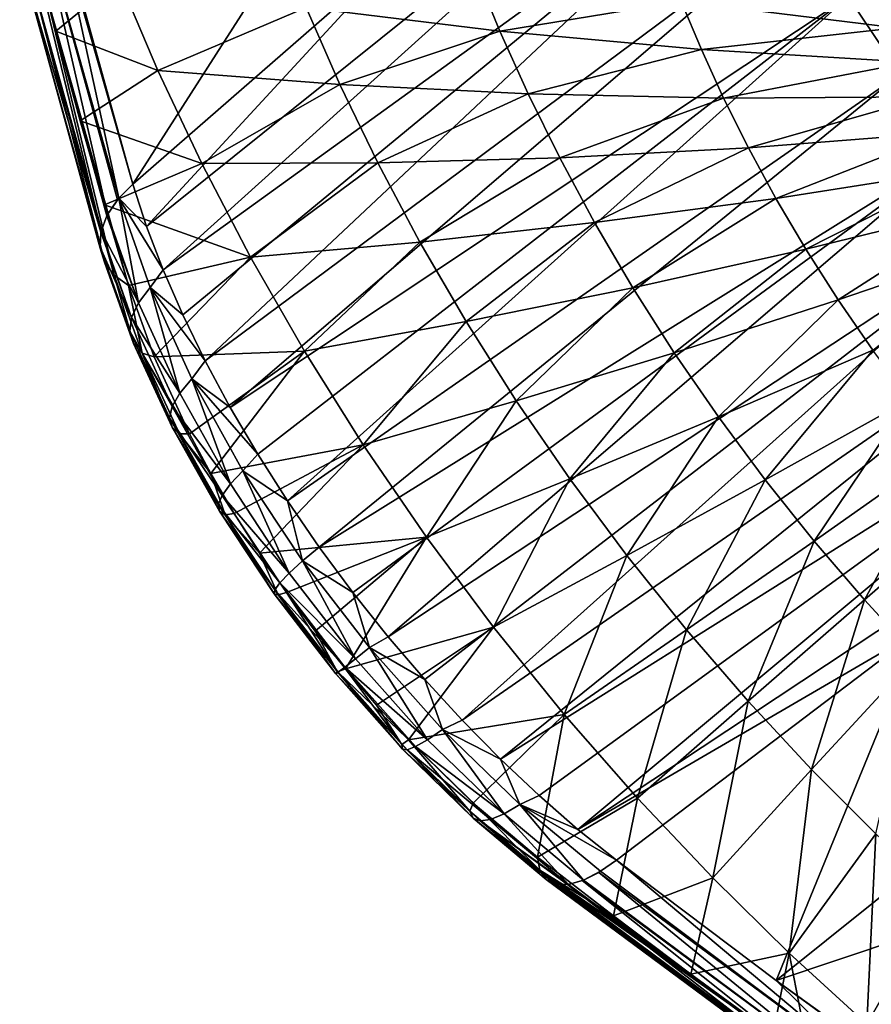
# Model space of a CAD drawing. Header units: metres. Extents: x -81 to 81, y -160 to 24.
# Tile 75 of 256: x -78.29 to -71.69, y -55.2 to -47.56. Entities that reach past the tile are written whole.
import ezdxf

# ---------------------------------------------------------------- set-up
doc = ezdxf.new("R2010")
doc.units = ezdxf.units.M
doc.layers.add('solid_501850_SW0001', color=7, linetype='CONTINUOUS')

msp = doc.modelspace()

# ---------------------------------------------------------------- linework, layer by layer
at = {"layer": 'solid_501850_SW0001'}
for points in [[(-66.815842, -44.219341, 40.720573), (-71.46357, -47.981575, 43.954437), (-71.867035, -47.377789, 44.067123)], [(-77.795441, -47.493244, 49.41914), (-75.127769, -45.26609, 47.380848), (-77.413551, -48.834454, 48.446526)], [(-75.127769, -45.26609, 47.380848), (-75.3274, -47.012276, 46.884762), (-77.413551, -48.834454, 48.446526)], [(-77.307144, -49.161392, 48.219147), (-75.3274, -47.012276, 46.884762), (-72.771835, -45.519157, 44.78051)], [(-77.177856, -49.499691, 48.010307), (-77.307144, -49.161392, 48.219147), (-72.771835, -45.519157, 44.78051)], [(-77.177856, -49.499691, 48.010307), (-72.771835, -45.519157, 44.78051), (-72.528053, -46.137047, 44.481415)], [(-77.026085, -49.848099, 47.821667), (-77.177856, -49.499691, 48.010307), (-72.528053, -46.137047, 44.481415)], [(-76.852425, -50.204746, 47.655033), (-77.026085, -49.848099, 47.821667), (-72.528053, -46.137047, 44.481415)], [(-76.852425, -50.204746, 47.655033), (-72.528053, -46.137047, 44.481415), (-72.223656, -46.760452, 44.243107)], [(-77.520935, -48.941551, 48.548031), (-78.150375, -46.705154, 50.173714), (-78.033226, -46.592049, 50.058006)], [(-78.033226, -46.592049, 50.058006), (-77.795441, -47.493244, 49.41914), (-77.413551, -48.834454, 48.446526)], [(-77.520935, -48.941551, 48.548031), (-78.033226, -46.592049, 50.058006), (-77.413551, -48.834454, 48.446526)], [(-77.609612, -49.069599, 48.685436), (-78.234558, -46.822701, 50.31155), (-78.150375, -46.705154, 50.173714)], [(-77.531837, -48.954578, 48.561253), (-77.609612, -49.069599, 48.685436), (-78.150375, -46.705154, 50.173714)], [(-77.520935, -48.941551, 48.548031), (-77.531837, -48.954578, 48.561253), (-78.150375, -46.705154, 50.173714)], [(-77.658882, -49.198849, 48.840378), (-78.28196, -46.941761, 50.464779), (-78.234558, -46.822701, 50.31155)], [(-77.615387, -49.080647, 48.698048), (-77.658882, -49.198849, 48.840378), (-78.234558, -46.822701, 50.31155)], [(-77.609612, -49.069599, 48.685436), (-77.615387, -49.080647, 48.698048), (-78.234558, -46.822701, 50.31155)], [(-76.65831, -50.566208, 47.512589), (-76.852425, -50.204746, 47.655033), (-72.223656, -46.760452, 44.243107)], [(-76.65831, -50.566208, 47.512589), (-72.223656, -46.760452, 44.243107), (-71.867035, -47.377789, 44.067123)], [(-77.660706, -49.207409, 48.851219), (-78.290695, -47.057583, 50.627293), (-78.28196, -46.941761, 50.464779)], [(-77.658882, -49.198849, 48.840378), (-77.660706, -49.207409, 48.851219), (-78.28196, -46.941761, 50.464779)], [(-77.307144, -49.161392, 48.219147), (-77.413551, -48.834454, 48.446526), (-75.3274, -47.012276, 46.884762)], [(-77.665932, -49.32959, 49.014404), (-78.260406, -47.16555, 50.792603), (-78.290695, -47.057583, 50.627293)], [(-77.666626, -49.323715, 49.006172), (-77.665932, -49.32959, 49.014404), (-78.290695, -47.057583, 50.627293)], [(-77.660706, -49.207409, 48.851219), (-77.666626, -49.323715, 49.006172), (-78.290695, -47.057583, 50.627293)], [(-77.630836, -49.442104, 49.180817), (-78.192299, -47.261349, 50.954117), (-78.260406, -47.16555, 50.792603)], [(-77.632523, -49.438805, 49.175671), (-77.630836, -49.442104, 49.180817), (-78.260406, -47.16555, 50.792603)], [(-77.665932, -49.32959, 49.014404), (-77.632523, -49.438805, 49.175671), (-78.260406, -47.16555, 50.792603)], [(-74.566048, -47.646187, 56.992649), (-74.763161, -47.16716, 57.208302), (-76.069771, -47.463783, 54.659706)], [(-73.159721, -47.416248, 59.456848), (-74.763161, -47.16716, 57.208302), (-74.566048, -47.646187, 56.992649)], [(-77.556892, -49.540272, 49.34354), (-78.087715, -47.346458, 51.101715), (-78.192299, -47.261349, 50.954117)], [(-77.558037, -49.539158, 49.341564), (-77.556892, -49.540272, 49.34354), (-78.192299, -47.261349, 50.954117)], [(-77.630836, -49.442104, 49.180817), (-77.558037, -49.539158, 49.341564), (-78.192299, -47.261349, 50.954117)], [(-77.520119, -47.242382, 52.294689), (-78.087715, -47.346458, 51.101715), (-78.00946, -47.646717, 50.894459)], [(-77.218292, -47.953049, 52.010406), (-77.520119, -47.242382, 52.294689), (-78.00946, -47.646717, 50.894459)], [(-76.069771, -47.463783, 54.659706), (-77.520119, -47.242382, 52.294689), (-77.218292, -47.953049, 52.010406)], [(-78.087715, -47.346458, 51.101715), (-77.447174, -49.620018, 49.495819), (-78.00946, -47.646717, 50.894459)], [(-77.556892, -49.540272, 49.34354), (-77.447174, -49.620018, 49.495819), (-78.087715, -47.346458, 51.101715)], [(-71.4925, -47.620358, 61.661812), (-71.595032, -47.35936, 61.788654), (-73.159721, -47.416248, 59.456848)], [(-76.445175, -50.929317, 47.395935), (-76.65831, -50.566208, 47.512589), (-71.867035, -47.377789, 44.067123)], [(-76.214417, -51.291355, 47.306141), (-76.445175, -50.929317, 47.395935), (-71.867035, -47.377789, 44.067123)], [(-76.214417, -51.291355, 47.306141), (-71.867035, -47.377789, 44.067123), (-71.46357, -47.981575, 43.954437)], [(-73.004128, -47.78801, 59.287861), (-73.159721, -47.416248, 59.456848), (-74.566048, -47.646187, 56.992649)], [(-71.4925, -47.620358, 61.661812), (-73.159721, -47.416248, 59.456848), (-73.004128, -47.78801, 59.287861)], [(-75.807098, -48.061913, 54.415646), (-76.069771, -47.463783, 54.659706), (-77.218292, -47.953049, 52.010406)], [(-74.566048, -47.646187, 56.992649), (-76.069771, -47.463783, 54.659706), (-75.807098, -48.061913, 54.415646)], [(-78.00946, -47.646717, 50.894459), (-77.447174, -49.620018, 49.495819), (-77.8209, -48.341915, 50.409309)], [(-77.218292, -47.953049, 52.010406), (-78.00946, -47.646717, 50.894459), (-77.8209, -48.341915, 50.409309)], [(-74.346909, -48.133965, 56.790916), (-74.566048, -47.646187, 56.992649), (-75.807098, -48.061913, 54.415646)], [(-73.004128, -47.78801, 59.287861), (-74.566048, -47.646187, 56.992649), (-74.346909, -48.133965, 56.790916)], [(-71.380272, -47.886185, 61.540333), (-71.4925, -47.620358, 61.661812), (-73.004128, -47.78801, 59.287861)], [(-72.831444, -48.167023, 59.129791), (-73.004128, -47.78801, 59.287861), (-74.346909, -48.133965, 56.790916)], [(-71.380272, -47.886185, 61.540333), (-73.004128, -47.78801, 59.287861), (-72.831444, -48.167023, 59.129791)], [(-71.255836, -48.157433, 61.426735), (-71.380272, -47.886185, 61.540333), (-72.831444, -48.167023, 59.129791)], [(-76.879219, -48.673626, 51.751453), (-77.218292, -47.953049, 52.010406), (-77.8209, -48.341915, 50.409309)], [(-75.807098, -48.061913, 54.415646), (-77.218292, -47.953049, 52.010406), (-76.879219, -48.673626, 51.751453)], [(-75.967598, -51.64967, 47.24395), (-76.214417, -51.291355, 47.306141), (-71.46357, -47.981575, 43.954437)], [(-75.967598, -51.64967, 47.24395), (-71.46357, -47.981575, 43.954437), (-71.018539, -48.564487, 43.90601)], [(-75.513634, -48.669163, 54.193413), (-75.807098, -48.061913, 54.415646), (-76.879219, -48.673626, 51.751453)], [(-74.346909, -48.133965, 56.790916), (-75.807098, -48.061913, 54.415646), (-75.513634, -48.669163, 54.193413)], [(-74.102829, -48.629902, 56.607258), (-74.346909, -48.133965, 56.790916), (-75.513634, -48.669163, 54.193413)], [(-72.831444, -48.167023, 59.129791), (-74.346909, -48.133965, 56.790916), (-74.102829, -48.629902, 56.607258)], [(-72.639404, -48.552872, 58.985893), (-72.831444, -48.167023, 59.129791), (-74.102829, -48.629902, 56.607258)], [(-71.255836, -48.157433, 61.426735), (-72.831444, -48.167023, 59.129791), (-72.639404, -48.552872, 58.985893)], [(-71.117569, -48.4338, 61.323338), (-71.255836, -48.157433, 61.426735), (-72.639404, -48.552872, 58.985893)], [(-77.8209, -48.341915, 50.409309), (-77.447174, -49.620018, 49.495819), (-77.634148, -48.995037, 49.946289)], [(-76.879219, -48.673626, 51.751453), (-77.8209, -48.341915, 50.409309), (-77.634148, -48.995037, 49.946289)], [(-71.117569, -48.4338, 61.323338), (-72.639404, -48.552872, 58.985893), (-72.427055, -48.944035, 58.858952)], [(-70.964767, -48.714188, 61.232132), (-71.117569, -48.4338, 61.323338), (-72.427055, -48.944035, 58.858952)], [(-75.706467, -52.001659, 47.209843), (-75.967598, -51.64967, 47.24395), (-71.018539, -48.564487, 43.90601)], [(-75.432976, -52.344749, 47.204048), (-75.706467, -52.001659, 47.209843), (-71.018539, -48.564487, 43.90601)], [(-75.432976, -52.344749, 47.204048), (-71.018539, -48.564487, 43.90601), (-70.537231, -49.119072, 43.92289)], [(-72.639404, -48.552872, 58.985893), (-74.102829, -48.629902, 56.607258), (-73.83252, -49.132042, 56.445213)], [(-72.427055, -48.944035, 58.858952), (-72.639404, -48.552872, 58.985893), (-73.83252, -49.132042, 56.445213)], [(-74.102829, -48.629902, 56.607258), (-75.513634, -48.669163, 54.193413), (-75.187691, -49.283073, 53.997284)], [(-73.83252, -49.132042, 56.445213), (-74.102829, -48.629902, 56.607258), (-75.187691, -49.283073, 53.997284)], [(-76.500664, -49.401043, 51.522743), (-76.879219, -48.673626, 51.751453), (-77.634148, -48.995037, 49.946289)], [(-75.513634, -48.669163, 54.193413), (-76.879219, -48.673626, 51.751453), (-76.500664, -49.401043, 51.522743)], [(-75.187691, -49.283073, 53.997284), (-75.513634, -48.669163, 54.193413), (-76.500664, -49.401043, 51.522743)], [(-70.964767, -48.714188, 61.232132), (-72.427055, -48.944035, 58.858952), (-72.194717, -49.337879, 58.751274)], [(-70.797684, -48.996685, 61.154774), (-70.964767, -48.714188, 61.232132), (-72.194717, -49.337879, 58.751274)], [(-77.520935, -48.941551, 48.548031), (-77.413551, -48.834454, 48.446526), (-77.307144, -49.161392, 48.219147)], [(-77.520935, -48.941551, 48.548031), (-77.609612, -49.069599, 48.685436), (-77.531837, -48.954578, 48.561253)], [(-77.37014, -49.753769, 48.247158), (-77.609612, -49.069599, 48.685436), (-77.520935, -48.941551, 48.548031)], [(-77.520935, -48.941551, 48.548031), (-77.307144, -49.161392, 48.219147), (-77.177856, -49.499691, 48.010307)], [(-77.279449, -49.634682, 48.103165), (-77.520935, -48.941551, 48.548031), (-77.177856, -49.499691, 48.010307)], [(-77.37014, -49.753769, 48.247158), (-77.520935, -48.941551, 48.548031), (-77.279449, -49.634682, 48.103165)], [(-72.427055, -48.944035, 58.858952), (-73.83252, -49.132042, 56.445213), (-73.536346, -49.637047, 56.307735)], [(-72.194717, -49.337879, 58.751274), (-72.427055, -48.944035, 58.858952), (-73.536346, -49.637047, 56.307735)], [(-76.500664, -49.401043, 51.522743), (-77.634148, -48.995037, 49.946289), (-77.447174, -49.620018, 49.495819)], [(-70.797684, -48.996685, 61.154774), (-72.194717, -49.337879, 58.751274), (-71.943306, -49.73143, 58.664791)], [(-70.616982, -49.279125, 61.092651), (-70.797684, -48.996685, 61.154774), (-71.943306, -49.73143, 58.664791)], [(-77.37014, -49.753769, 48.247158), (-77.658882, -49.198849, 48.840378), (-77.615387, -49.080647, 48.698048)], [(-77.37014, -49.753769, 48.247158), (-77.615387, -49.080647, 48.698048), (-77.609612, -49.069599, 48.685436)], [(-75.149414, -52.676247, 47.22649), (-75.432976, -52.344749, 47.204048), (-70.537231, -49.119072, 43.92289)], [(-73.83252, -49.132042, 56.445213), (-75.187691, -49.283073, 53.997284), (-74.829567, -49.899567, 53.830791)], [(-74.858269, -52.993542, 47.276688), (-75.149414, -52.676247, 47.22649), (-70.537231, -49.119072, 43.92289)], [(-74.858269, -52.993542, 47.276688), (-70.537231, -49.119072, 43.92289), (-70.025085, -49.637676, 44.006153)], [(-73.536346, -49.637047, 56.307735), (-73.83252, -49.132042, 56.445213), (-74.829567, -49.899567, 53.830791)], [(-77.423035, -49.869068, 48.411621), (-77.666626, -49.323715, 49.006172), (-77.660706, -49.207409, 48.851219)], [(-77.423035, -49.869068, 48.411621), (-77.660706, -49.207409, 48.851219), (-77.658882, -49.198849, 48.840378)], [(-77.423035, -49.869068, 48.411621), (-77.658882, -49.198849, 48.840378), (-77.37014, -49.753769, 48.247158)], [(-77.435875, -49.975601, 48.589458), (-77.665932, -49.32959, 49.014404), (-77.666626, -49.323715, 49.006172)], [(-77.435875, -49.975601, 48.589458), (-77.666626, -49.323715, 49.006172), (-77.423035, -49.869068, 48.411621)], [(-77.435875, -49.975601, 48.589458), (-77.632523, -49.438805, 49.175671), (-77.665932, -49.32959, 49.014404)], [(-75.187691, -49.283073, 53.997284), (-76.500664, -49.401043, 51.522743), (-76.082809, -50.130371, 51.32835)], [(-74.829567, -49.899567, 53.830791), (-75.187691, -49.283073, 53.997284), (-76.082809, -50.130371, 51.32835)], [(-72.194717, -49.337879, 58.751274), (-73.536346, -49.637047, 56.307735), (-73.215408, -50.141144, 56.197277)], [(-71.943306, -49.73143, 58.664791), (-72.194717, -49.337879, 58.751274), (-73.215408, -50.141144, 56.197277)], [(-70.616982, -49.279125, 61.092651), (-71.943306, -49.73143, 58.664791), (-71.674797, -50.121101, 58.600727)], [(-76.500664, -49.401043, 51.522743), (-77.447174, -49.620018, 49.495819), (-77.248055, -50.174728, 49.138561)], [(-76.082809, -50.130371, 51.32835), (-76.500664, -49.401043, 51.522743), (-77.248055, -50.174728, 49.138561)], [(-77.408089, -50.068768, 48.773006), (-77.630836, -49.442104, 49.180817), (-77.632523, -49.438805, 49.175671)], [(-77.408089, -50.068768, 48.773006), (-77.632523, -49.438805, 49.175671), (-77.435875, -49.975601, 48.589458)], [(-77.408089, -50.068768, 48.773006), (-77.558037, -49.539158, 49.341564), (-77.630836, -49.442104, 49.180817)], [(-77.340889, -50.144539, 48.954346), (-77.556892, -49.540272, 49.34354), (-77.558037, -49.539158, 49.341564)], [(-77.340889, -50.144539, 48.954346), (-77.558037, -49.539158, 49.341564), (-77.408089, -50.068768, 48.773006)], [(-77.340889, -50.144539, 48.954346), (-77.447174, -49.620018, 49.495819), (-77.556892, -49.540272, 49.34354)], [(-77.279449, -49.634682, 48.103165), (-77.177856, -49.499691, 48.010307), (-77.026085, -49.848099, 47.821667)], [(-77.340889, -50.144539, 48.954346), (-77.248055, -50.174728, 49.138561), (-77.447174, -49.620018, 49.495819)], [(-77.049797, -50.455746, 47.905998), (-77.37014, -49.753769, 48.247158), (-77.279449, -49.634682, 48.103165)], [(-77.279449, -49.634682, 48.103165), (-77.026085, -49.848099, 47.821667), (-76.852425, -50.204746, 47.655033)], [(-76.956055, -50.345276, 47.757175), (-77.279449, -49.634682, 48.103165), (-76.852425, -50.204746, 47.655033)], [(-77.049797, -50.455746, 47.905998), (-77.279449, -49.634682, 48.103165), (-76.956055, -50.345276, 47.757175)], [(-74.56192, -53.294468, 47.353836), (-74.858269, -52.993542, 47.276688), (-70.025085, -49.637676, 44.006153)], [(-73.536346, -49.637047, 56.307735), (-74.829567, -49.899567, 53.830791), (-74.440498, -50.514069, 53.69688)], [(-74.56192, -53.294468, 47.353836), (-70.025085, -49.637676, 44.006153), (-69.490349, -50.108627, 44.157421)], [(-73.215408, -50.141144, 56.197277), (-73.536346, -49.637047, 56.307735), (-74.440498, -50.514069, 53.69688)], [(-77.423035, -49.869068, 48.411621), (-77.37014, -49.753769, 48.247158), (-77.049797, -50.455746, 47.905998)], [(-71.943306, -49.73143, 58.664791), (-73.215408, -50.141144, 56.197277), (-72.872162, -50.639828, 56.115383)], [(-71.674797, -50.121101, 58.600727), (-71.943306, -49.73143, 58.664791), (-72.872162, -50.639828, 56.115383)], [(-77.435875, -49.975601, 48.589458), (-77.423035, -49.869068, 48.411621), (-77.10788, -50.557529, 48.077484)], [(-77.10788, -50.557529, 48.077484), (-77.423035, -49.869068, 48.411621), (-77.049797, -50.455746, 47.905998)], [(-74.829567, -49.899567, 53.830791), (-76.082809, -50.130371, 51.32835), (-75.626968, -50.856121, 51.171673)], [(-74.440498, -50.514069, 53.69688), (-74.829567, -49.899567, 53.830791), (-75.626968, -50.856121, 51.171673)], [(-77.127792, -50.646229, 48.26424), (-77.435875, -49.975601, 48.589458), (-77.10788, -50.557529, 48.077484)], [(-77.408089, -50.068768, 48.773006), (-77.435875, -49.975601, 48.589458), (-77.127792, -50.646229, 48.26424)], [(-77.108673, -50.718014, 48.458206), (-77.408089, -50.068768, 48.773006), (-77.127792, -50.646229, 48.26424)], [(-77.340889, -50.144539, 48.954346), (-77.408089, -50.068768, 48.773006), (-77.108673, -50.718014, 48.458206)], [(-74.262543, -53.577015, 47.456882), (-74.56192, -53.294468, 47.353836), (-69.490349, -50.108627, 44.157421)], [(-73.962349, -53.839203, 47.584385), (-74.262543, -53.577015, 47.456882), (-69.490349, -50.108627, 44.157421)], [(-73.962349, -53.839203, 47.584385), (-69.490349, -50.108627, 44.157421), (-68.943275, -50.515556, 44.37822)], [(-77.340889, -50.144539, 48.954346), (-76.973106, -50.771614, 48.844807), (-77.248055, -50.174728, 49.138561)], [(-77.051361, -50.769783, 48.651016), (-76.973106, -50.771614, 48.844807), (-77.340889, -50.144539, 48.954346)], [(-77.051361, -50.769783, 48.651016), (-77.340889, -50.144539, 48.954346), (-77.108673, -50.718014, 48.458206)], [(-76.082809, -50.130371, 51.32835), (-77.248055, -50.174728, 49.138561), (-76.973106, -50.771614, 48.844807)], [(-76.082809, -50.130371, 51.32835), (-76.973106, -50.771614, 48.844807), (-76.808548, -51.079182, 48.72633)], [(-75.626968, -50.856121, 51.171673), (-76.082809, -50.130371, 51.32835), (-76.808548, -51.079182, 48.72633)], [(-73.215408, -50.141144, 56.197277), (-74.440498, -50.514069, 53.69688), (-74.023392, -51.121155, 53.597416)], [(-72.872162, -50.639828, 56.115383), (-73.215408, -50.141144, 56.197277), (-74.023392, -51.121155, 53.597416)], [(-71.674797, -50.121101, 58.600727), (-72.872162, -50.639828, 56.115383), (-72.509384, -51.128586, 56.063213)], [(-71.391418, -50.503307, 58.559994), (-71.674797, -50.121101, 58.600727), (-72.509384, -51.128586, 56.063213)], [(-76.956055, -50.345276, 47.757175), (-76.852425, -50.204746, 47.655033), (-76.65831, -50.566208, 47.512589)], [(-76.656929, -51.159538, 47.662991), (-77.049797, -50.455746, 47.905998), (-76.956055, -50.345276, 47.757175)], [(-76.956055, -50.345276, 47.757175), (-76.65831, -50.566208, 47.512589), (-76.445175, -50.929317, 47.395935)], [(-76.559128, -51.057323, 47.510918), (-76.956055, -50.345276, 47.757175), (-76.445175, -50.929317, 47.395935)], [(-76.656929, -51.159538, 47.662991), (-76.956055, -50.345276, 47.757175), (-76.559128, -51.057323, 47.510918)], [(-77.10788, -50.557529, 48.077484), (-77.049797, -50.455746, 47.905998), (-76.656929, -51.159538, 47.662991)], [(-77.127792, -50.646229, 48.26424), (-77.10788, -50.557529, 48.077484), (-76.721657, -51.248299, 47.839268)], [(-76.721657, -51.248299, 47.839268), (-77.10788, -50.557529, 48.077484), (-76.656929, -51.159538, 47.662991)], [(-74.440498, -50.514069, 53.69688), (-75.626968, -50.856121, 51.171673), (-75.136475, -51.571865, 51.054871)], [(-74.023392, -51.121155, 53.597416), (-74.440498, -50.514069, 53.69688), (-75.136475, -51.571865, 51.054871)], [(-73.962349, -53.839203, 47.584385), (-68.943275, -50.515556, 44.37822), (-71.31295, -52.29612, 46.042362)], [(-71.391418, -50.503307, 58.559994), (-72.509384, -51.128586, 56.063213), (-72.130524, -51.60323, 56.040791)], [(-71.095894, -50.874702, 58.542618), (-71.391418, -50.503307, 58.559994), (-72.130524, -51.60323, 56.040791)], [(-72.872162, -50.639828, 56.115383), (-74.023392, -51.121155, 53.597416), (-73.581535, -51.715412, 53.533779)], [(-72.509384, -51.128586, 56.063213), (-72.872162, -50.639828, 56.115383), (-73.581535, -51.715412, 53.533779)], [(-76.750504, -51.319775, 48.032143), (-77.127792, -50.646229, 48.26424), (-76.721657, -51.248299, 47.839268)], [(-77.108673, -50.718014, 48.458206), (-77.127792, -50.646229, 48.26424), (-76.750504, -51.319775, 48.032143)], [(-76.742241, -51.370869, 48.233295), (-77.108673, -50.718014, 48.458206), (-76.750504, -51.319775, 48.032143)], [(-77.051361, -50.769783, 48.651016), (-77.108673, -50.718014, 48.458206), (-76.742241, -51.370869, 48.233295)], [(-77.051361, -50.769783, 48.651016), (-76.808548, -51.079182, 48.72633), (-76.973106, -50.771614, 48.844807)], [(-76.697227, -51.39938, 48.434048), (-76.808548, -51.079182, 48.72633), (-77.051361, -50.769783, 48.651016)], [(-76.697227, -51.39938, 48.434048), (-77.051361, -50.769783, 48.651016), (-76.742241, -51.370869, 48.233295)], [(-75.626968, -50.856121, 51.171673), (-76.808548, -51.079182, 48.72633), (-76.627563, -51.388443, 48.628983)], [(-75.626968, -50.856121, 51.171673), (-76.627563, -51.388443, 48.628983), (-76.431267, -51.696991, 48.553692)], [(-75.136475, -51.571865, 51.054871), (-75.626968, -50.856121, 51.171673), (-76.431267, -51.696991, 48.553692)], [(-76.559128, -51.057323, 47.510918), (-76.445175, -50.929317, 47.395935), (-76.214417, -51.291355, 47.306141)], [(-71.095894, -50.874702, 58.542618), (-72.130524, -51.60323, 56.040791), (-71.739174, -52.059799, 56.047718)], [(-70.791069, -51.232124, 58.548298), (-71.095894, -50.874702, 58.542618), (-71.739174, -52.059799, 56.047718)], [(-76.697227, -51.39938, 48.434048), (-76.627563, -51.388443, 48.628983), (-76.808548, -51.079182, 48.72633)], [(-76.199654, -51.850941, 47.519951), (-76.656929, -51.159538, 47.662991), (-76.559128, -51.057323, 47.510918)], [(-76.096855, -51.756569, 47.366108), (-76.559128, -51.057323, 47.510918), (-76.214417, -51.291355, 47.306141)], [(-76.199654, -51.850941, 47.519951), (-76.559128, -51.057323, 47.510918), (-76.096855, -51.756569, 47.366108)], [(-76.721657, -51.248299, 47.839268), (-76.656929, -51.159538, 47.662991), (-76.199654, -51.850941, 47.519951)], [(-74.023392, -51.121155, 53.597416), (-75.136475, -51.571865, 51.054871), (-74.615173, -52.27121, 50.979557)], [(-73.581535, -51.715412, 53.533779), (-74.023392, -51.121155, 53.597416), (-74.615173, -52.27121, 50.979557)], [(-72.509384, -51.128586, 56.063213), (-73.581535, -51.715412, 53.533779), (-73.11908, -52.291847, 53.506001)], [(-72.130524, -51.60323, 56.040791), (-72.509384, -51.128586, 56.063213), (-73.11908, -52.291847, 53.506001)], [(-76.750504, -51.319775, 48.032143), (-76.721657, -51.248299, 47.839268), (-76.272392, -51.927254, 47.698914)], [(-76.272392, -51.927254, 47.698914), (-76.721657, -51.248299, 47.839268), (-76.199654, -51.850941, 47.519951)], [(-70.791069, -51.232124, 58.548298), (-71.739174, -52.059799, 56.047718), (-71.338806, -52.495663, 56.082409)], [(-76.311928, -51.982208, 47.895275), (-76.750504, -51.319775, 48.032143), (-76.272392, -51.927254, 47.698914)], [(-76.742241, -51.370869, 48.233295), (-76.750504, -51.319775, 48.032143), (-76.311928, -51.982208, 47.895275)], [(-76.096855, -51.756569, 47.366108), (-76.214417, -51.291355, 47.306141), (-75.967598, -51.64967, 47.24395)], [(-76.316559, -52.013428, 48.100567), (-76.742241, -51.370869, 48.233295), (-76.311928, -51.982208, 47.895275)], [(-76.697227, -51.39938, 48.434048), (-76.742241, -51.370869, 48.233295), (-76.316559, -52.013428, 48.100567)], [(-76.697227, -51.39938, 48.434048), (-76.431267, -51.696991, 48.553692), (-76.627563, -51.388443, 48.628983)], [(-76.286095, -52.019562, 48.305935), (-76.431267, -51.696991, 48.553692), (-76.697227, -51.39938, 48.434048)], [(-76.286095, -52.019562, 48.305935), (-76.697227, -51.39938, 48.434048), (-76.316559, -52.013428, 48.100567)], [(-75.136475, -51.571865, 51.054871), (-76.431267, -51.696991, 48.553692), (-76.221039, -52.002346, 48.501129)], [(-75.136475, -51.571865, 51.054871), (-76.221039, -52.002346, 48.501129), (-75.998474, -52.302097, 48.471737)], [(-75.136475, -51.571865, 51.054871), (-75.998474, -52.302097, 48.471737), (-75.765335, -52.593933, 48.465744)], [(-74.615173, -52.27121, 50.979557), (-75.136475, -51.571865, 51.054871), (-75.765335, -52.593933, 48.465744)], [(-72.130524, -51.60323, 56.040791), (-73.11908, -52.291847, 53.506001), (-72.640358, -52.845757, 53.513596)], [(-71.739174, -52.059799, 56.047718), (-72.130524, -51.60323, 56.040791), (-72.640358, -52.845757, 53.513596)], [(-76.286095, -52.019562, 48.305935), (-76.221039, -52.002346, 48.501129), (-76.431267, -51.696991, 48.553692)], [(-76.096855, -51.756569, 47.366108), (-75.967598, -51.64967, 47.24395), (-75.706467, -52.001659, 47.209843)], [(-75.68679, -52.516548, 47.478607), (-76.199654, -51.850941, 47.519951), (-76.096855, -51.756569, 47.366108)], [(-75.578094, -52.429562, 47.324467), (-76.096855, -51.756569, 47.366108), (-75.706467, -52.001659, 47.209843)], [(-75.68679, -52.516548, 47.478607), (-76.096855, -51.756569, 47.366108), (-75.578094, -52.429562, 47.324467)], [(-73.581535, -51.715412, 53.533779), (-74.615173, -52.27121, 50.979557), (-74.067963, -52.948315, 50.945778)], [(-73.11908, -52.291847, 53.506001), (-73.581535, -51.715412, 53.533779), (-74.067963, -52.948315, 50.945778)], [(-76.272392, -51.927254, 47.698914), (-76.199654, -51.850941, 47.519951), (-75.68679, -52.516548, 47.478607)], [(-76.311928, -51.982208, 47.895275), (-76.272392, -51.927254, 47.698914), (-75.768837, -52.581074, 47.658176)], [(-75.768837, -52.581074, 47.658176), (-76.272392, -51.927254, 47.698914), (-75.68679, -52.516548, 47.478607)], [(-76.316559, -52.013428, 48.100567), (-76.311928, -51.982208, 47.895275), (-75.820702, -52.62035, 47.855431)], [(-75.840149, -52.632675, 48.061852), (-76.316559, -52.013428, 48.100567), (-75.820702, -52.62035, 47.855431)], [(-76.286095, -52.019562, 48.305935), (-76.316559, -52.013428, 48.100567), (-75.840149, -52.632675, 48.061852)], [(-75.820702, -52.62035, 47.855431), (-76.311928, -51.982208, 47.895275), (-75.768837, -52.581074, 47.658176)], [(-75.826347, -52.617519, 48.268539), (-76.221039, -52.002346, 48.501129), (-76.286095, -52.019562, 48.305935)], [(-75.826347, -52.617519, 48.268539), (-76.286095, -52.019562, 48.305935), (-75.840149, -52.632675, 48.061852)], [(-75.826347, -52.617519, 48.268539), (-75.998474, -52.302097, 48.471737), (-76.221039, -52.002346, 48.501129)], [(-75.578094, -52.429562, 47.324467), (-75.706467, -52.001659, 47.209843), (-75.432976, -52.344749, 47.204048)], [(-71.739174, -52.059799, 56.047718), (-72.640358, -52.845757, 53.513596), (-72.149628, -53.374046, 53.554657)], [(-71.338806, -52.495663, 56.082409), (-71.739174, -52.059799, 56.047718), (-72.149628, -53.374046, 53.554657)], [(-75.826347, -52.617519, 48.268539), (-75.765335, -52.593933, 48.465744), (-75.998474, -52.302097, 48.471737)], [(-74.615173, -52.27121, 50.979557), (-75.765335, -52.593933, 48.465744), (-75.523811, -52.875416, 48.483063)], [(-74.615173, -52.27121, 50.979557), (-75.523811, -52.875416, 48.483063), (-75.276329, -53.144176, 48.523247)], [(-74.067963, -52.948315, 50.945778), (-74.615173, -52.27121, 50.979557), (-75.276329, -53.144176, 48.523247)], [(-73.11908, -52.291847, 53.506001), (-74.067963, -52.948315, 50.945778), (-73.500031, -53.597706, 50.952991)], [(-73.962349, -53.839203, 47.584385), (-71.31295, -52.29612, 46.042362), (-73.663559, -54.079231, 47.734474)], [(-72.424217, -55.01297, 48.39119), (-73.663559, -54.079231, 47.734474), (-71.31295, -52.29612, 46.042362)], [(-72.640358, -52.845757, 53.513596), (-73.11908, -52.291847, 53.506001), (-73.500031, -53.597706, 50.952991)], [(-72.424217, -55.01297, 48.39119), (-71.31295, -52.29612, 46.042362), (-69.717209, -52.841846, 46.345329)], [(-75.578094, -52.429562, 47.324467), (-75.432976, -52.344749, 47.204048), (-75.149414, -52.676247, 47.22649)], [(-75.128098, -53.143749, 47.540749), (-75.68679, -52.516548, 47.478607), (-75.578094, -52.429562, 47.324467)], [(-75.012619, -53.063675, 47.387798), (-75.578094, -52.429562, 47.324467), (-75.149414, -52.676247, 47.22649)], [(-75.128098, -53.143749, 47.540749), (-75.578094, -52.429562, 47.324467), (-75.012619, -53.063675, 47.387798)], [(-75.768837, -52.581074, 47.658176), (-75.68679, -52.516548, 47.478607), (-75.128098, -53.143749, 47.540749)], [(-71.338806, -52.495663, 56.082409), (-72.149628, -53.374046, 53.554657), (-71.651031, -53.874561, 53.626495)], [(-75.826347, -52.617519, 48.268539), (-75.840149, -52.632675, 48.061852), (-75.322617, -53.216263, 48.118755)], [(-75.840149, -52.632675, 48.061852), (-75.820702, -52.62035, 47.855431), (-75.286514, -53.221729, 47.914284)], [(-75.327492, -53.181038, 48.323395), (-75.765335, -52.593933, 48.465744), (-75.826347, -52.617519, 48.268539)], [(-75.327492, -53.181038, 48.323395), (-75.826347, -52.617519, 48.268539), (-75.322617, -53.216263, 48.118755)], [(-75.820702, -52.62035, 47.855431), (-75.768837, -52.581074, 47.658176), (-75.220734, -53.197205, 47.718803)], [(-75.286514, -53.221729, 47.914284), (-75.820702, -52.62035, 47.855431), (-75.220734, -53.197205, 47.718803)], [(-75.220734, -53.197205, 47.718803), (-75.768837, -52.581074, 47.658176), (-75.128098, -53.143749, 47.540749)], [(-75.327492, -53.181038, 48.323395), (-75.523811, -52.875416, 48.483063), (-75.765335, -52.593933, 48.465744)], [(-75.322617, -53.216263, 48.118755), (-75.840149, -52.632675, 48.061852), (-75.286514, -53.221729, 47.914284)], [(-75.012619, -53.063675, 47.387798), (-75.149414, -52.676247, 47.22649), (-74.858269, -52.993542, 47.276688)], [(-72.640358, -52.845757, 53.513596), (-73.500031, -53.597706, 50.952991), (-72.916489, -54.215858, 50.999027)], [(-72.149628, -53.374046, 53.554657), (-72.640358, -52.845757, 53.513596), (-72.916489, -54.215858, 50.999027)], [(-72.424217, -55.01297, 48.39119), (-69.717209, -52.841846, 46.345329), (-68.498001, -53.69595, 46.928082)], [(-75.327492, -53.181038, 48.323395), (-75.276329, -53.144176, 48.523247), (-75.523811, -52.875416, 48.483063)], [(-74.067963, -52.948315, 50.945778), (-75.276329, -53.144176, 48.523247), (-74.773331, -53.635609, 48.668968)], [(-75.012619, -53.063675, 47.387798), (-74.858269, -52.993542, 47.276688), (-74.56192, -53.294468, 47.353836)], [(-74.067963, -52.948315, 50.945778), (-74.773331, -53.635609, 48.668968), (-74.275848, -54.055397, 48.893673)], [(-73.500031, -53.597706, 50.952991), (-74.067963, -52.948315, 50.945778), (-74.275848, -54.055397, 48.893673)], [(-74.534294, -53.720146, 47.708508), (-75.128098, -53.143749, 47.540749), (-75.012619, -53.063675, 47.387798)], [(-74.411148, -53.646446, 47.558361), (-75.012619, -53.063675, 47.387798), (-74.56192, -53.294468, 47.353836)], [(-74.534294, -53.720146, 47.708508), (-75.012619, -53.063675, 47.387798), (-74.411148, -53.646446, 47.558361)], [(-74.800095, -53.698231, 48.471748), (-75.276329, -53.144176, 48.523247), (-75.327492, -53.181038, 48.323395)], [(-74.800095, -53.698231, 48.471748), (-74.773331, -53.635609, 48.668968), (-75.276329, -53.144176, 48.523247)], [(-75.220734, -53.197205, 47.718803), (-75.128098, -53.143749, 47.540749), (-74.534294, -53.720146, 47.708508)], [(-75.327492, -53.181038, 48.323395), (-75.322617, -53.216263, 48.118755), (-74.774582, -53.752144, 48.272793)], [(-74.800095, -53.698231, 48.471748), (-75.327492, -53.181038, 48.323395), (-74.774582, -53.752144, 48.272793)], [(-75.322617, -53.216263, 48.118755), (-75.286514, -53.221729, 47.914284), (-74.720016, -53.774162, 48.073597)], [(-74.774582, -53.752144, 48.272793), (-75.322617, -53.216263, 48.118755), (-74.720016, -53.774162, 48.073597)], [(-75.286514, -53.221729, 47.914284), (-75.220734, -53.197205, 47.718803), (-74.638756, -53.76334, 47.882759)], [(-74.720016, -53.774162, 48.073597), (-75.286514, -53.221729, 47.914284), (-74.638756, -53.76334, 47.882759)], [(-74.638756, -53.76334, 47.882759), (-75.220734, -53.197205, 47.718803), (-74.534294, -53.720146, 47.708508)], [(-74.411148, -53.646446, 47.558361), (-74.56192, -53.294468, 47.353836), (-74.262543, -53.577015, 47.456882)], [(-72.149628, -53.374046, 53.554657), (-72.916489, -54.215858, 50.999027), (-72.322418, -54.800377, 51.080795)], [(-71.651031, -53.874561, 53.626495), (-72.149628, -53.374046, 53.554657), (-72.322418, -54.800377, 51.080795)], [(-74.411148, -53.646446, 47.558361), (-74.262543, -53.577015, 47.456882), (-73.962349, -53.839203, 47.584385)], [(-73.500031, -53.597706, 50.952991), (-74.275848, -54.055397, 48.893673), (-73.686043, -54.510223, 49.204002)], [(-72.916489, -54.215858, 50.999027), (-73.500031, -53.597706, 50.952991), (-73.686043, -54.510223, 49.204002)], [(-74.25663, -54.156521, 48.714703), (-74.773331, -53.635609, 48.668968), (-74.800095, -53.698231, 48.471748)], [(-74.800095, -53.698231, 48.471748), (-74.774582, -53.752144, 48.272793), (-74.208603, -54.227539, 48.52552)], [(-74.210472, -54.225864, 48.531345), (-74.800095, -53.698231, 48.471748), (-74.208603, -54.227539, 48.52552)], [(-74.210472, -54.225864, 48.531345), (-74.25663, -54.156521, 48.714703), (-74.800095, -53.698231, 48.471748)], [(-74.257042, -54.155453, 48.716976), (-74.275848, -54.055397, 48.893673), (-74.773331, -53.635609, 48.668968)], [(-74.257042, -54.155453, 48.716976), (-74.773331, -53.635609, 48.668968), (-74.25663, -54.156521, 48.714703)], [(-73.918129, -54.232567, 47.984425), (-74.534294, -53.720146, 47.708508), (-74.411148, -53.646446, 47.558361)], [(-74.411148, -53.646446, 47.558361), (-73.962349, -53.839203, 47.584385), (-73.663559, -54.079231, 47.734474)], [(-73.786438, -54.164669, 47.838863), (-74.411148, -53.646446, 47.558361), (-73.663559, -54.079231, 47.734474)], [(-73.918129, -54.232567, 47.984425), (-74.411148, -53.646446, 47.558361), (-73.786438, -54.164669, 47.838863)], [(-72.424217, -55.01297, 48.39119), (-68.498001, -53.69595, 46.928082), (-71.240776, -55.866062, 48.995434)], [(-74.774582, -53.752144, 48.272793), (-74.720016, -53.774162, 48.073597), (-74.133858, -54.264698, 48.335327)], [(-74.138077, -54.263702, 48.344494), (-74.774582, -53.752144, 48.272793), (-74.133858, -54.264698, 48.335327)], [(-74.138077, -54.263702, 48.344494), (-74.208603, -54.227539, 48.52552), (-74.774582, -53.752144, 48.272793)], [(-74.720016, -53.774162, 48.073597), (-74.638756, -53.76334, 47.882759), (-74.035629, -54.266396, 48.152328)], [(-74.042862, -54.267399, 48.1642), (-74.720016, -53.774162, 48.073597), (-74.035629, -54.266396, 48.152328)], [(-74.042862, -54.267399, 48.1642), (-74.133858, -54.264698, 48.335327), (-74.720016, -53.774162, 48.073597)], [(-74.035629, -54.266396, 48.152328), (-74.638756, -53.76334, 47.882759), (-74.534294, -53.720146, 47.708508)], [(-74.035629, -54.266396, 48.152328), (-74.534294, -53.720146, 47.708508), (-73.918129, -54.232567, 47.984425)], [(-71.651031, -53.874561, 53.626495), (-72.322418, -54.800377, 51.080795), (-71.722046, -55.351509, 51.193771)], [(-71.14798, -54.347359, 53.725166), (-71.651031, -53.874561, 53.626495), (-71.722046, -55.351509, 51.193771)], [(-74.257042, -54.155453, 48.716976), (-73.686043, -54.510223, 49.204002), (-74.275848, -54.055397, 48.893673)], [(-71.698044, -55.729378, 48.948517), (-73.786438, -54.164669, 47.838863), (-73.663559, -54.079231, 47.734474)], [(-71.698044, -55.729378, 48.948517), (-73.663559, -54.079231, 47.734474), (-72.424217, -55.01297, 48.39119)], [(-74.257042, -54.155453, 48.716976), (-72.160156, -55.637531, 49.975357), (-72.449837, -55.428986, 49.832073)], [(-74.257042, -54.155453, 48.716976), (-74.25663, -54.156521, 48.714703), (-72.160156, -55.637531, 49.975357)], [(-74.257042, -54.155453, 48.716976), (-72.449837, -55.428986, 49.832073), (-73.08606, -54.96209, 49.512348)], [(-74.257042, -54.155453, 48.716976), (-73.08606, -54.96209, 49.512348), (-73.686043, -54.510223, 49.204002)], [(-72.132835, -55.736073, 49.803513), (-72.160156, -55.637531, 49.975357), (-74.25663, -54.156521, 48.714703)], [(-72.132835, -55.736073, 49.803513), (-74.25663, -54.156521, 48.714703), (-74.210472, -54.225864, 48.531345)], [(-72.132835, -55.736073, 49.803513), (-74.210472, -54.225864, 48.531345), (-74.208603, -54.227539, 48.52552)], [(-72.086357, -55.800526, 49.620247), (-74.208603, -54.227539, 48.52552), (-74.138077, -54.263702, 48.344494)], [(-72.132835, -55.736073, 49.803513), (-74.208603, -54.227539, 48.52552), (-72.086357, -55.800526, 49.620247)], [(-73.92878, -54.236809, 47.997963), (-74.035629, -54.266396, 48.152328), (-73.918129, -54.232567, 47.984425)], [(-71.818344, -55.796394, 49.093208), (-73.92878, -54.236809, 47.997963), (-73.918129, -54.232567, 47.984425)], [(-73.800568, -54.173203, 47.852699), (-73.918129, -54.232567, 47.984425), (-73.786438, -54.164669, 47.838863)], [(-71.818344, -55.796394, 49.093208), (-73.918129, -54.232567, 47.984425), (-73.800568, -54.173203, 47.852699)], [(-71.698044, -55.729378, 48.948517), (-73.800568, -54.173203, 47.852699), (-73.786438, -54.164669, 47.838863)], [(-71.818344, -55.796394, 49.093208), (-73.800568, -54.173203, 47.852699), (-71.698044, -55.729378, 48.948517)], [(-72.916489, -54.215858, 50.999027), (-73.686043, -54.510223, 49.204002), (-73.08606, -54.96209, 49.512348)], [(-72.322418, -54.800377, 51.080795), (-72.916489, -54.215858, 50.999027), (-73.08606, -54.96209, 49.512348)], [(-72.086357, -55.800526, 49.620247), (-74.138077, -54.263702, 48.344494), (-74.133858, -54.264698, 48.335327)], [(-72.016457, -55.832695, 49.435913), (-74.133858, -54.264698, 48.335327), (-74.042862, -54.267399, 48.1642)], [(-72.086357, -55.800526, 49.620247), (-74.133858, -54.264698, 48.335327), (-72.016457, -55.832695, 49.435913)], [(-71.925911, -55.831299, 49.257866), (-74.042862, -54.267399, 48.1642), (-74.035629, -54.266396, 48.152328)], [(-72.016457, -55.832695, 49.435913), (-74.042862, -54.267399, 48.1642), (-71.925911, -55.831299, 49.257866)], [(-71.925911, -55.831299, 49.257866), (-74.035629, -54.266396, 48.152328), (-73.92878, -54.236809, 47.997963)], [(-71.925911, -55.831299, 49.257866), (-73.92878, -54.236809, 47.997963), (-71.818344, -55.796394, 49.093208)], [(-71.14798, -54.347359, 53.725166), (-71.722046, -55.351509, 51.193771), (-71.118759, -55.872189, 51.331985)], [(-72.322418, -54.800377, 51.080795), (-73.08606, -54.96209, 49.512348), (-72.449837, -55.428986, 49.832073)], [(-72.322418, -54.800377, 51.080795), (-72.449837, -55.428986, 49.832073), (-72.160156, -55.637531, 49.975357)], [(-71.722046, -55.351509, 51.193771), (-72.322418, -54.800377, 51.080795), (-72.160156, -55.637531, 49.975357)], [(-71.568184, -55.634125, 48.830418), (-72.424217, -55.01297, 48.39119), (-71.240776, -55.866062, 48.995434)], [(-71.698044, -55.729378, 48.948517), (-72.424217, -55.01297, 48.39119), (-71.568184, -55.634125, 48.830418)]]:
    msp.add_3dface(points, dxfattribs=at)

doc.saveas('drawing.dxf')
